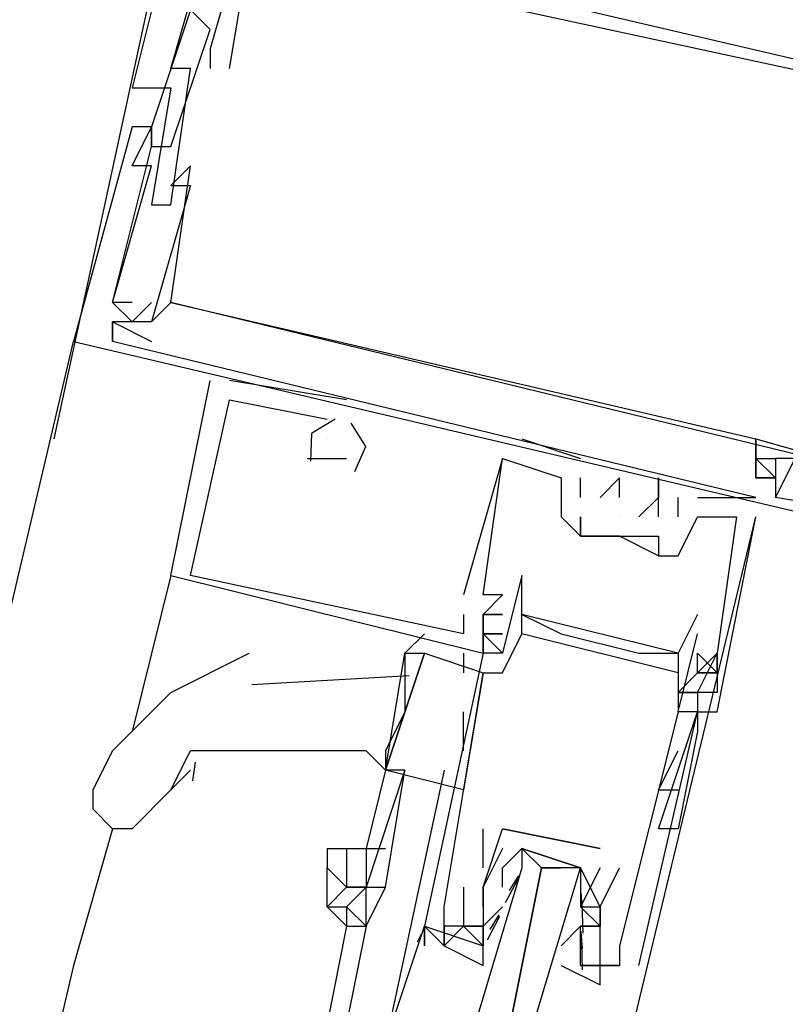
# Model space of a CAD drawing. Header units: feet. Extents: x -79 to 198, y -22 to 181.
# Tile 223 of 256: x 130.95 to 131.473, y 117.538 to 118.211. Entities that reach past the tile are written whole.
import ezdxf

# ---------------------------------------------------------------- set-up
doc = ezdxf.new("R2010")
doc.units = ezdxf.units.FT
doc.layers.add('A-LINEA', color=7, linetype='CONTINUOUS')

msp = doc.modelspace()

# ---------------------------------------------------------------- linework, layer by layer
at = {"layer": 'A-LINEA'}
for p, q in [((131.08, 118.4178), (130.9733, 117.9244)), ((131.08, 118.2044), (131.08, 118.2044)), ((131.08, 118.2044), (131.08, 118.2044)), ((131.08, 118.2044), (131.08, 118.2044)), ((131.08, 118.1911), (131.08, 118.1911)), ((131.08, 118.1911), (131.08, 118.1911)), ((131.08, 118.1911), (131.08, 118.1911)), ((131.0533, 118.1778), (131.0533, 118.1778)), ((131.0533, 118.1778), (131.0533, 118.1778)), ((131.0533, 118.1778), (131.0533, 118.1778)), ((131.0667, 118.1778), (131.0667, 118.1778)), ((131.0667, 118.1778), (131.0667, 118.1778)), ((131.0667, 118.1778), (131.0667, 118.1778)), ((131.08, 118.1778), (131.08, 118.1778)), ((131.08, 118.1778), (131.08, 118.1778)), ((131.08, 118.1778), (131.08, 118.1778)), ((131.0933, 118.1778), (131.0933, 118.1778)), ((131.0933, 118.1778), (131.0933, 118.1778)), ((131.0933, 118.1778), (131.0933, 118.1778)), ((131.0267, 118.1644), (131.0267, 118.1644)), ((131.0267, 118.1644), (131.0267, 118.1644)), ((131.0267, 118.1644), (131.0267, 118.1644)), ((131.0533, 118.1644), (131.0533, 118.1644)), ((131.0533, 118.1644), (131.0533, 118.1644)), ((131.0533, 118.1644), (131.0533, 118.1644)), ((131.0267, 118.1378), (131.0267, 118.1378)), ((131.0267, 118.1378), (131.0267, 118.1378)), ((131.0267, 118.1378), (131.0267, 118.1378)), ((131.0267, 118.1378), (131.0267, 118.1378)), ((131.0267, 118.1378), (131.0267, 118.1378)), ((131.0267, 118.1378), (131.0267, 118.1378)), ((131.04, 118.1378), (131.04, 118.1378)), ((131.04, 118.1378), (131.04, 118.1378)), ((131.04, 118.1378), (131.04, 118.1378)), ((131.04, 118.1378), (131.04, 118.1378)), ((131.04, 118.1378), (131.04, 118.1378)), ((131.04, 118.1378), (131.04, 118.1378)), ((131.04, 118.1378), (131.04, 118.1378)), ((131.04, 118.1378), (131.04, 118.1378)), ((131.04, 118.1378), (131.04, 118.1378)), ((131.04, 118.1244), (131.04, 118.1244)), ((131.04, 118.1244), (131.04, 118.1244)), ((131.04, 118.1244), (131.04, 118.1244)), ((131.04, 118.1244), (131.04, 118.1244)), ((131.04, 118.1244), (131.04, 118.1244)), ((131.04, 118.1244), (131.04, 118.1244)), ((131.0533, 118.1244), (131.0533, 118.1244)), ((131.0533, 118.1244), (131.0533, 118.1244)), ((131.0533, 118.1244), (131.0533, 118.1244)), ((131.0267, 118.1111), (131.0267, 118.1111)), ((131.0267, 118.1111), (131.0267, 118.1111)), ((131.0267, 118.1111), (131.0267, 118.1111)), ((131.04, 118.1111), (131.04, 118.1111)), ((131.04, 118.1111), (131.04, 118.1111)), ((131.04, 118.1111), (131.04, 118.1111)), ((131.0667, 118.1111), (131.0667, 118.1111)), ((131.0667, 118.1111), (131.0667, 118.1111)), ((131.0667, 118.1111), (131.0667, 118.1111)), ((131.0667, 118.1111), (131.0667, 118.1111)), ((131.0667, 118.1111), (131.0667, 118.1111)), ((131.0667, 118.1111), (131.0667, 118.1111)), ((131.0533, 118.0978), (131.0533, 118.0978)), ((131.0533, 118.0978), (131.0533, 118.0978)), ((131.0533, 118.0978), (131.0533, 118.0978)), ((131.0533, 118.0978), (131.0533, 118.0978)), ((131.0533, 118.0978), (131.0533, 118.0978)), ((131.0533, 118.0978), (131.0533, 118.0978)), ((131.0667, 118.0978), (131.0667, 118.0978)), ((131.0667, 118.0978), (131.0667, 118.0978)), ((131.0667, 118.0978), (131.0667, 118.0978)), ((131.0667, 118.0978), (131.0667, 118.0978)), ((131.0667, 118.0978), (131.0667, 118.0978)), ((131.0667, 118.0978), (131.0667, 118.0978)), ((131.04, 118.0844), (131.04, 118.0844)), ((131.04, 118.0844), (131.04, 118.0844)), ((131.04, 118.0844), (131.04, 118.0844)), ((131.0533, 118.0844), (131.0533, 118.0844)), ((131.0533, 118.0844), (131.0533, 118.0844)), ((131.0533, 118.0844), (131.0533, 118.0844)), ((131.0133, 118.0178), (131.0133, 118.0178)), ((131.0133, 118.0178), (131.0133, 118.0178)), ((131.0133, 118.0178), (131.0133, 118.0178)), ((131.0133, 118.0178), (131.0133, 118.0178)), ((131.0133, 118.0178), (131.0133, 118.0178)), ((131.0133, 118.0178), (131.0133, 118.0178)), ((131.0133, 118.0178), (131.0133, 118.0178)), ((131.0133, 118.0178), (131.0133, 118.0178)), ((131.0133, 118.0178), (131.0133, 118.0178)), ((131.0133, 118.0178), (131.0133, 118.0178)), ((131.0133, 118.0178), (131.0133, 118.0178)), ((131.0133, 118.0178), (131.0133, 118.0178)), ((131.0267, 118.0178), (131.0267, 118.0178)), ((131.0267, 118.0178), (131.0267, 118.0178)), ((131.0267, 118.0178), (131.0267, 118.0178)), ((131.0267, 118.0178), (131.0267, 118.0178)), ((131.0267, 118.0178), (131.0267, 118.0178)), ((131.0267, 118.0178), (131.0267, 118.0178)), ((131.04, 118.0178), (131.04, 118.0178)), ((131.04, 118.0178), (131.04, 118.0178)), ((131.04, 118.0178), (131.04, 118.0178)), ((131.04, 118.0178), (131.04, 118.0178)), ((131.04, 118.0178), (131.04, 118.0178)), ((131.04, 118.0178), (131.04, 118.0178)), ((131.0533, 118.0178), (131.0533, 118.0178)), ((131.0533, 118.0178), (131.0533, 118.0178)), ((131.0533, 118.0178), (131.0533, 118.0178)), ((131.0533, 118.0178), (131.0533, 118.0178)), ((131.0533, 118.0178), (131.0533, 118.0178)), ((131.0533, 118.0178), (131.0533, 118.0178)), ((131.0533, 118.0178), (131.0533, 118.0178)), ((131.0533, 118.0178), (131.0533, 118.0178)), ((131.0533, 118.0178), (131.0533, 118.0178)), ((131.0533, 118.0178), (131.0533, 118.0178)), ((131.0533, 118.0178), (131.0533, 118.0178)), ((131.0533, 118.0178), (131.0533, 118.0178)), ((131.0133, 117.9911), (131.0133, 118.0044)), ((131.0133, 118.0044), (131.0133, 118.0044)), ((131.0133, 118.0044), (131.0133, 118.0044)), ((131.0133, 118.0044), (131.0133, 118.0044)), ((131.0133, 117.9911), (131.0133, 118.0044)), ((131.0133, 118.0044), (131.0133, 118.0044)), ((131.0133, 118.0044), (131.0133, 118.0044)), ((131.0133, 118.0044), (131.0133, 118.0044)), ((131.0133, 117.9911), (131.0133, 118.0044)), ((131.0133, 118.0044), (131.0133, 118.0044)), ((131.0133, 118.0044), (131.0133, 118.0044)), ((131.0133, 118.0044), (131.0133, 118.0044)), ((131.0133, 118.0044), (131.0133, 118.0044)), ((131.0133, 118.0044), (131.0133, 118.0044)), ((131.0133, 118.0044), (131.0133, 118.0044)), ((131.0133, 118.0044), (131.0133, 118.0044)), ((131.0133, 118.0044), (131.0133, 118.0044)), ((131.0133, 118.0044), (131.0133, 118.0044)), ((131.0133, 118.0044), (131.0133, 118.0044)), ((131.0133, 118.0044), (131.0133, 118.0044)), ((131.0133, 118.0044), (131.0133, 118.0044)), ((131.0267, 118.0044), (131.0267, 118.0044)), ((131.0267, 118.0044), (131.0267, 118.0044)), ((131.0267, 118.0044), (131.0267, 118.0044)), ((131.0267, 118.0044), (131.0267, 118.0044)), ((131.0267, 118.0044), (131.0267, 118.0044)), ((131.0267, 118.0044), (131.0267, 118.0044)), ((131.04, 118.0044), (131.04, 118.0044)), ((131.04, 118.0044), (131.04, 118.0044)), ((131.04, 118.0044), (131.04, 118.0044)), ((131.04, 118.0044), (131.04, 118.0044)), ((131.04, 118.0044), (131.04, 118.0044)), ((131.04, 118.0044), (131.04, 118.0044)), ((131.04, 118.0044), (131.04, 118.0044)), ((131.04, 118.0044), (131.04, 118.0044)), ((131.04, 118.0044), (131.04, 118.0044)), ((131.04, 118.0044), (131.04, 118.0044)), ((131.04, 118.0044), (131.04, 118.0044)), ((131.04, 118.0044), (131.04, 118.0044)), ((129.32, 110.9244), (130.9867, 117.9911)), ((130.9867, 117.9911), (130.9867, 117.9911)), ((130.9867, 117.9911), (130.9867, 117.9911)), ((130.9867, 117.9911), (130.9867, 117.9911)), ((130.9867, 117.9911), (130.9867, 117.9911)), ((130.9867, 117.9911), (130.9867, 117.9911)), ((130.9867, 117.9911), (130.9867, 117.9911)), ((131.4533, 117.8844), (131.0133, 117.9911)), ((131.0133, 117.9911), (131.0133, 117.9911)), ((131.4533, 117.8844), (131.0133, 117.9911)), ((131.0133, 117.9911), (131.0133, 117.9911)), ((131.4533, 117.8844), (131.0133, 117.9911)), ((131.0133, 117.9911), (131.0133, 117.9911)), ((131.0133, 117.9911), (131.0133, 117.9911)), ((131.0133, 117.9911), (131.0133, 117.9911)), ((131.0133, 117.9911), (131.0133, 117.9911)), ((131.0133, 117.9911), (131.0133, 117.9911)), ((131.0133, 117.9911), (131.0133, 117.9911)), ((131.0133, 117.9911), (131.0133, 117.9911)), ((131.04, 117.9911), (131.04, 117.9911)), ((131.04, 117.9911), (131.04, 117.9911)), ((131.04, 117.9911), (131.04, 117.9911)), ((131.04, 117.9911), (131.04, 117.9911)), ((131.04, 117.9911), (131.04, 117.9911)), ((131.04, 117.9911), (131.04, 117.9911)), ((131.0533, 117.8311), (131.08, 117.9644)), ((131.0533, 117.8311), (131.08, 117.9644)), ((131.0533, 117.8311), (131.08, 117.9644)), ((131.08, 117.9644), (131.08, 117.9644)), ((131.08, 117.9644), (131.08, 117.9644)), ((131.08, 117.9644), (131.08, 117.9644)), ((131.1733, 117.9511), (131.0933, 117.9644)), ((131.0933, 117.9644), (131.0933, 117.9644)), ((131.1733, 117.9511), (131.0933, 117.9644)), ((131.0933, 117.9644), (131.0933, 117.9644)), ((131.1733, 117.9511), (131.0933, 117.9644)), ((131.0933, 117.9644), (131.0933, 117.9644)), ((131.0933, 117.9511), (131.0933, 117.9511)), ((131.0933, 117.9511), (131.0933, 117.9511)), ((131.0933, 117.9511), (131.0933, 117.9511)), ((131.1733, 117.9511), (131.1733, 117.9511)), ((131.1733, 117.9511), (131.1733, 117.9511)), ((131.1733, 117.9511), (131.1733, 117.9511)), ((131.16, 117.9378), (131.16, 117.9378)), ((131.16, 117.9378), (131.16, 117.9378)), ((131.16, 117.9378), (131.16, 117.9378)), ((131.1733, 117.9378), (131.1733, 117.9378)), ((131.1733, 117.9378), (131.1733, 117.9378)), ((131.1733, 117.9378), (131.1733, 117.9378)), ((131.1733, 117.9378), (131.1733, 117.9378)), ((131.1733, 117.9378), (131.1733, 117.9378)), ((131.1733, 117.9378), (131.1733, 117.9378)), ((131.16, 117.9244), (131.16, 117.9244)), ((131.16, 117.9244), (131.16, 117.9244)), ((131.16, 117.9244), (131.16, 117.9244)), ((131.2933, 117.9244), (131.3333, 117.9111)), ((131.2933, 117.9244), (131.2933, 117.9244)), ((131.2933, 117.9244), (131.3333, 117.9111)), ((131.2933, 117.9244), (131.2933, 117.9244)), ((131.2933, 117.9244), (131.3333, 117.9111)), ((131.2933, 117.9244), (131.2933, 117.9244)), ((131.4533, 117.9244), (131.5467, 117.8978)), ((131.4533, 117.9244), (131.4533, 117.9244)), ((131.4533, 117.9244), (131.4533, 117.9244)), ((131.4533, 117.9244), (131.5467, 117.8978)), ((131.4533, 117.9244), (131.4533, 117.9244)), ((131.4533, 117.9244), (131.4533, 117.9244)), ((131.4533, 117.9244), (131.5467, 117.8978)), ((131.4533, 117.9244), (131.4533, 117.9244)), ((131.4533, 117.9244), (131.4533, 117.9244)), ((131.4533, 117.9244), (131.5467, 117.8978)), ((131.4533, 117.9244), (131.4533, 117.9244)), ((131.4533, 117.9244), (131.4533, 117.9244)), ((131.4533, 117.9244), (131.5467, 117.8978)), ((131.4533, 117.9244), (131.4533, 117.9244)), ((131.4533, 117.9244), (131.4533, 117.9244)), ((131.4533, 117.9244), (131.5467, 117.8978)), ((131.4533, 117.9244), (131.4533, 117.9244)), ((131.4533, 117.9244), (131.4533, 117.9244)), ((131.1467, 117.9111), (131.16, 117.9111)), ((131.1467, 117.9111), (131.1467, 117.9111)), ((131.1467, 117.9111), (131.16, 117.9111)), ((131.1467, 117.9111), (131.1467, 117.9111)), ((131.1467, 117.9111), (131.16, 117.9111)), ((131.1467, 117.9111), (131.1467, 117.9111)), ((131.16, 117.9111), (131.1733, 117.9111)), ((131.16, 117.9111), (131.16, 117.9111)), ((131.16, 117.9111), (131.1733, 117.9111)), ((131.16, 117.9111), (131.16, 117.9111)), ((131.16, 117.9111), (131.1733, 117.9111)), ((131.16, 117.9111), (131.16, 117.9111)), ((131.1733, 117.9111), (131.1733, 117.9111)), ((131.1733, 117.9111), (131.1733, 117.9111)), ((131.1733, 117.9111), (131.1733, 117.9111)), ((131.28, 117.9111), (131.28, 117.9111)), ((131.28, 117.9111), (131.28, 117.9111)), ((131.28, 117.9111), (131.28, 117.9111)), ((131.28, 117.9111), (131.28, 117.9111)), ((131.28, 117.9111), (131.28, 117.9111)), ((131.28, 117.9111), (131.28, 117.9111)), ((131.3333, 117.9111), (131.3333, 117.9111)), ((131.3333, 117.9111), (131.3333, 117.9111)), ((131.3333, 117.9111), (131.3333, 117.9111)), ((131.4533, 117.9111), (131.4533, 117.9111)), ((131.4533, 117.9111), (131.4533, 117.9111)), ((131.4533, 117.9111), (131.4533, 117.9111)), ((131.4533, 117.9111), (131.4533, 117.9111)), ((131.4533, 117.9111), (131.4533, 117.9111)), ((131.4533, 117.9111), (131.4533, 117.9111)), ((131.4533, 117.9111), (131.4533, 117.9111)), ((131.4533, 117.9111), (131.4533, 117.9111)), ((131.4533, 117.9111), (131.4533, 117.9111)), ((131.4533, 117.9111), (131.4533, 117.9111)), ((131.4533, 117.9111), (131.4533, 117.9111)), ((131.4533, 117.9111), (131.4533, 117.9111)), ((131.4533, 117.9111), (131.4533, 117.9111)), ((131.4533, 117.9111), (131.4533, 117.9111)), ((131.4533, 117.9111), (131.4533, 117.9111)), ((131.4533, 117.9111), (131.4533, 117.9111)), ((131.4533, 117.9111), (131.4533, 117.9111)), ((131.4533, 117.9111), (131.4533, 117.9111)), ((131.4667, 117.9111), (131.4667, 117.9111)), ((131.4667, 117.9111), (131.4667, 117.9111)), ((131.4667, 117.9111), (131.4667, 117.9111)), ((131.4667, 117.9111), (131.4667, 117.9111)), ((131.4667, 117.9111), (131.4667, 117.9111)), ((131.4667, 117.9111), (131.4667, 117.9111)), ((131.4667, 117.9111), (131.4667, 117.9111)), ((131.4667, 117.9111), (131.4667, 117.9111)), ((131.4667, 117.9111), (131.4667, 117.9111)), ((131.4667, 117.9111), (131.4667, 117.9111)), ((131.4667, 117.9111), (131.4667, 117.9111)), ((131.4667, 117.9111), (131.4667, 117.9111)), ((131.32, 117.8978), (131.32, 117.8978)), ((131.32, 117.8978), (131.32, 117.8978)), ((131.32, 117.8978), (131.32, 117.8978)), ((131.3333, 117.8978), (131.3333, 117.8978)), ((131.3333, 117.8978), (131.3333, 117.8978)), ((131.3333, 117.8978), (131.3333, 117.8978)), ((131.36, 117.8978), (131.36, 117.8978)), ((131.36, 117.8978), (131.36, 117.8978)), ((131.36, 117.8978), (131.36, 117.8978)), ((131.3867, 117.8978), (131.3867, 117.8978)), ((131.3867, 117.8978), (131.3867, 117.8978)), ((131.3867, 117.8978), (131.3867, 117.8978)), ((131.4533, 117.8978), (131.4533, 117.8978)), ((131.4533, 117.8978), (131.4533, 117.8978)), ((131.4533, 117.8978), (131.4533, 117.8978)), ((131.4533, 117.8978), (131.4533, 117.8978)), ((131.4533, 117.8978), (131.4533, 117.8978)), ((131.4533, 117.8978), (131.4533, 117.8978)), ((131.4667, 117.8978), (131.4667, 117.8978)), ((131.4667, 117.8978), (131.4667, 117.8978)), ((131.4667, 117.8978), (131.4667, 117.8978)), ((131.4667, 117.8978), (131.4667, 117.8978)), ((131.4667, 117.8978), (131.4667, 117.8978)), ((131.4667, 117.8978), (131.4667, 117.8978)), ((131.3333, 117.8844), (131.3333, 117.8844)), ((131.3333, 117.8844), (131.3333, 117.8844)), ((131.3333, 117.8844), (131.3333, 117.8844)), ((131.3467, 117.8844), (131.3467, 117.8844)), ((131.3467, 117.8844), (131.3467, 117.8844)), ((131.3467, 117.8844), (131.3467, 117.8844)), ((131.36, 117.8844), (131.36, 117.8844)), ((131.36, 117.8844), (131.36, 117.8844)), ((131.36, 117.8844), (131.36, 117.8844)), ((131.3867, 117.8844), (131.3867, 117.8844)), ((131.3867, 117.8844), (131.3867, 117.8844)), ((131.3867, 117.8844), (131.3867, 117.8844)), ((131.4, 117.8844), (131.4, 117.8844)), ((131.4, 117.8844), (131.4, 117.8844)), ((131.4, 117.8844), (131.4, 117.8844)), ((131.4133, 117.8844), (131.4133, 117.8844)), ((131.4133, 117.8844), (131.4133, 117.8844)), ((131.4133, 117.8844), (131.4133, 117.8844)), ((131.4533, 117.8844), (131.4533, 117.8844)), ((131.4533, 117.8844), (131.4533, 117.8844)), ((131.4533, 117.8844), (131.4533, 117.8844)), ((131.4533, 117.8844), (131.4533, 117.8844)), ((131.4533, 117.8844), (131.4533, 117.8844)), ((131.4533, 117.8844), (131.4533, 117.8844)), ((131.4533, 117.8844), (131.4533, 117.8844)), ((131.4533, 117.8844), (131.4533, 117.8844)), ((131.4533, 117.8844), (131.4533, 117.8844)), ((131.4667, 117.8844), (131.4667, 117.8844)), ((131.4667, 117.8844), (131.4667, 117.8844)), ((131.4667, 117.8844), (131.4667, 117.8844)), ((131.4667, 117.8844), (131.4667, 117.8844)), ((131.4667, 117.8844), (131.4667, 117.8844)), ((131.4667, 117.8844), (131.4667, 117.8844)), ((131.4667, 117.8844), (131.4667, 117.8844)), ((131.4667, 117.8844), (131.4667, 117.8844)), ((131.4667, 117.8844), (131.4667, 117.8844)), ((131.4667, 117.8844), (131.4667, 117.8844)), ((131.4667, 117.8844), (131.4667, 117.8844)), ((131.4667, 117.8844), (131.4667, 117.8844)), ((131.32, 117.8711), (131.32, 117.8711)), ((131.32, 117.8711), (131.32, 117.8711)), ((131.32, 117.8711), (131.32, 117.8711)), ((131.3333, 117.8711), (131.3333, 117.8711)), ((131.3333, 117.8711), (131.3333, 117.8578)), ((131.3333, 117.8711), (131.3333, 117.8711)), ((131.3333, 117.8711), (131.3333, 117.8711)), ((131.36, 117.8711), (131.36, 117.8711)), ((131.36, 117.8711), (131.36, 117.8711)), ((131.36, 117.8711), (131.36, 117.8711)), ((131.36, 117.4844), (131.4533, 117.8711)), ((131.3733, 117.8711), (131.3733, 117.8711)), ((131.3733, 117.8711), (131.3733, 117.8711)), ((131.3733, 117.8711), (131.3733, 117.8711)), ((131.3867, 117.8711), (131.3867, 117.8711)), ((131.3867, 117.8711), (131.3867, 117.8711)), ((131.3867, 117.8711), (131.3867, 117.8711)), ((131.4, 117.8711), (131.4, 117.8711)), ((131.4, 117.8711), (131.4, 117.8711)), ((131.4, 117.8711), (131.4, 117.8711)), ((131.4133, 117.8711), (131.4133, 117.8711)), ((131.4133, 117.8711), (131.4133, 117.8711)), ((131.4133, 117.8711), (131.4133, 117.8711)), ((131.44, 117.8711), (131.44, 117.8711)), ((131.44, 117.8711), (131.44, 117.8711)), ((131.44, 117.8711), (131.44, 117.8711)), ((131.4533, 117.8711), (131.4533, 117.8711)), ((131.4533, 117.8711), (131.4533, 117.8711)), ((131.4533, 117.8711), (131.4533, 117.8711)), ((131.3333, 117.8578), (131.3333, 117.8578)), ((131.3333, 117.8578), (131.3333, 117.8578)), ((131.3333, 117.8578), (131.3333, 117.8578)), ((131.3333, 117.8578), (131.3333, 117.8578)), ((131.3333, 117.8578), (131.3333, 117.8578)), ((131.3333, 117.8578), (131.3333, 117.8578)), ((131.36, 117.8578), (131.36, 117.8578)), ((131.36, 117.8578), (131.36, 117.8578)), ((131.36, 117.8578), (131.36, 117.8578)), ((131.36, 117.8578), (131.36, 117.8578)), ((131.36, 117.8578), (131.36, 117.8578)), ((131.3867, 117.8578), (131.3867, 117.8578)), ((131.3867, 117.8578), (131.3867, 117.8578)), ((131.3867, 117.8578), (131.3867, 117.8578)), ((131.3867, 117.8444), (131.3867, 117.8444)), ((131.3867, 117.8444), (131.3867, 117.8444)), ((131.3867, 117.8444), (131.3867, 117.8444)), ((131.4, 117.8444), (131.4, 117.8444)), ((131.4, 117.8444), (131.4, 117.8444)), ((131.4, 117.8444), (131.4, 117.8444)), ((131.0533, 117.8311), (131.0267, 117.7244)), ((131.0533, 117.8311), (131.0533, 117.8311)), ((131.0533, 117.8311), (131.0533, 117.8311)), ((131.0533, 117.8311), (131.0533, 117.8311)), ((131.0533, 117.8311), (131.0533, 117.8311)), ((131.0533, 117.8311), (131.0533, 117.8311)), ((131.0533, 117.8311), (131.0533, 117.8311)), ((131.0667, 117.8311), (131.0667, 117.8311)), ((131.0667, 117.8311), (131.0667, 117.8311)), ((131.0667, 117.8311), (131.0667, 117.8311)), ((131.0667, 117.8311), (131.0667, 117.8311)), ((131.0667, 117.8311), (131.0667, 117.8311)), ((131.0667, 117.8311), (131.0667, 117.8311)), ((131.2933, 117.8311), (131.2933, 117.8311)), ((131.2533, 117.8178), (131.2533, 117.8178)), ((131.2533, 117.8178), (131.2533, 117.8178)), ((131.2533, 117.8178), (131.2533, 117.8178)), ((131.2667, 117.8178), (131.2667, 117.8178)), ((131.2667, 117.8178), (131.2667, 117.8178)), ((131.2667, 117.8178), (131.2667, 117.8178)), ((131.2667, 117.8178), (131.2667, 117.8178)), ((131.2667, 117.8178), (131.2667, 117.8178)), ((131.2667, 117.8178), (131.2667, 117.8178)), ((131.28, 117.8178), (131.28, 117.8178)), ((131.28, 117.8178), (131.28, 117.8178)), ((131.28, 117.8178), (131.28, 117.8178)), ((131.2533, 117.8044), (131.2533, 117.8044)), ((131.2533, 117.8044), (131.2533, 117.8044)), ((131.2533, 117.8044), (131.2533, 117.8044)), ((131.2667, 117.8044), (131.28, 117.8044)), ((131.2667, 117.8044), (131.28, 117.8044)), ((131.2667, 117.8044), (131.2667, 117.8044)), ((131.2667, 117.8044), (131.2667, 117.8044)), ((131.2667, 117.8044), (131.28, 117.8044)), ((131.2667, 117.8044), (131.28, 117.8044)), ((131.2667, 117.8044), (131.2667, 117.8044)), ((131.2667, 117.8044), (131.2667, 117.8044)), ((131.2667, 117.8044), (131.28, 117.8044)), ((131.2667, 117.8044), (131.28, 117.8044)), ((131.2667, 117.8044), (131.2667, 117.8044)), ((131.2667, 117.8044), (131.2667, 117.8044)), ((131.2933, 117.8044), (131.2933, 117.8044)), ((131.2933, 117.8044), (131.2933, 117.8044)), ((131.4133, 117.8044), (131.4133, 117.8044)), ((131.2267, 117.7911), (131.2133, 117.7778)), ((131.2533, 117.7911), (131.2533, 117.7911)), ((131.2533, 117.7911), (131.2533, 117.7911)), ((131.2533, 117.7911), (131.2533, 117.7911)), ((131.2667, 117.7911), (131.28, 117.7778)), ((131.2667, 117.7911), (131.2667, 117.7911)), ((131.2667, 117.7911), (131.2667, 117.7911)), ((131.2667, 117.7911), (131.2667, 117.7911)), ((131.2667, 117.7911), (131.28, 117.7778)), ((131.2667, 117.7911), (131.2667, 117.7911)), ((131.2667, 117.7911), (131.2667, 117.7911)), ((131.2667, 117.7911), (131.2667, 117.7911)), ((131.2667, 117.7911), (131.28, 117.7778)), ((131.2667, 117.7911), (131.2667, 117.7911)), ((131.2667, 117.7911), (131.2667, 117.7911)), ((131.2667, 117.7911), (131.2667, 117.7911)), ((131.2933, 117.7911), (131.2933, 117.7911)), ((131.4, 117.7644), (131.2933, 117.7911)), ((131.4, 117.7644), (131.2933, 117.7911)), ((131.4, 117.7644), (131.2933, 117.7911)), ((131.32, 117.7911), (131.32, 117.7911)), ((131.4133, 117.7911), (131.4133, 117.7911)), ((131.2533, 117.7778), (131.2533, 117.7644)), ((131.2667, 117.7778), (131.2667, 117.7778)), ((131.2667, 117.7778), (131.2667, 117.7778)), ((131.2667, 117.7778), (131.2667, 117.7778)), ((131.2667, 117.7778), (131.2667, 117.7778)), ((131.2667, 117.7778), (131.2667, 117.7778)), ((131.2667, 117.7778), (131.2667, 117.7778)), ((131.2667, 117.7778), (131.2667, 117.7778)), ((131.28, 117.7778), (131.28, 117.7778)), ((131.3733, 117.7778), (131.3733, 117.7778)), ((131.4, 117.7778), (131.4, 117.7778)), ((131.4, 117.7778), (131.4, 117.7778)), ((131.4133, 117.7644), (131.4133, 117.7778)), ((131.4267, 117.7778), (131.4267, 117.7778)), ((131.4267, 117.7778), (131.4267, 117.7778)), ((131.4267, 117.7778), (131.4267, 117.7778)), ((131.4267, 117.7778), (131.4267, 117.7778)), ((131.4267, 117.7778), (131.4267, 117.7778)), ((131.4267, 117.7778), (131.4267, 117.7778)), ((131.2161, 117.7624), (131.1085, 117.7562)), ((131.2667, 117.7644), (131.2533, 117.6844)), ((131.2667, 117.7644), (131.2667, 117.7644)), ((131.28, 117.7644), (131.28, 117.7644)), ((131.4, 117.7644), (131.4, 117.7644)), ((131.4133, 117.7644), (131.4133, 117.7644)), ((131.4133, 117.7644), (131.4133, 117.7644)), ((131.4133, 117.7644), (131.4133, 117.7644)), ((131.4267, 117.7644), (131.4267, 117.7644)), ((131.4267, 117.7644), (131.4267, 117.7644)), ((131.4267, 117.7644), (131.4267, 117.7644)), ((131.4133, 117.7511), (131.4, 117.7511)), ((131.4133, 117.7511), (131.4133, 117.7511)), ((131.4133, 117.7511), (131.4133, 117.7511)), ((131.4133, 117.7511), (131.4133, 117.7511)), ((131.4267, 117.7511), (131.4267, 117.7511)), ((131.4267, 117.7511), (131.4267, 117.7511)), ((131.4267, 117.7511), (131.4267, 117.7511)), ((131.04, 117.7378), (131.04, 117.7378)), ((131.2533, 117.7111), (131.2533, 117.7378)), ((131.3867, 117.6578), (131.4133, 117.7378)), ((131.3867, 117.6578), (131.4133, 117.7378)), ((131.4, 117.7378), (131.4, 117.7378)), ((131.4, 117.7378), (131.4, 117.7378)), ((131.4133, 117.7378), (131.4133, 117.7378)), ((131.4133, 117.7378), (131.4133, 117.7378)), ((131.4133, 117.7378), (131.4133, 117.7378)), ((131.4133, 117.7378), (131.4133, 117.7378)), ((131.4267, 117.7378), (131.4267, 117.7378)), ((131.4267, 117.7378), (131.4267, 117.7378)), ((131.4267, 117.7378), (131.4267, 117.7378)), ((131.4133, 117.7244), (131.4133, 117.7244)), ((131.0533, 117.6844), (131.0667, 117.7111)), ((131.3867, 117.6844), (131.4, 117.7111)), ((131.4, 117.7111), (131.4, 117.7111)), ((131.0699, 117.7033), (131.0681, 117.6905)), ((131.0667, 117.6978), (131.0533, 117.6844)), ((131.2, 117.6978), (131.1867, 117.6444)), ((131.2, 117.6978), (131.2, 117.6978)), ((131.2133, 117.6978), (131.2, 117.6978)), ((131.2, 117.6978), (131.2, 117.6978)), ((131.3867, 117.6844), (131.4, 117.6844)), ((131.0133, 117.6578), (130.9867, 117.5644)), ((131.2667, 117.6311), (131.2667, 117.6578)), ((131.2667, 117.6578), (131.2667, 117.6578)), ((131.28, 117.6578), (131.28, 117.6578)), ((131.28, 117.6578), (131.28, 117.6578)), ((131.4, 117.6578), (131.4, 117.6578)), ((131.3467, 117.6444), (131.3467, 117.6444)), ((131.3467, 117.6444), (131.3467, 117.6444)), ((131.16, 117.6311), (131.16, 117.6311)), ((131.2667, 117.6311), (131.2667, 117.6311)), ((131.28, 117.6311), (131.28, 117.6311)), ((131.3067, 117.6311), (131.32, 117.6311)), ((131.3467, 117.6311), (131.3467, 117.6311)), ((131.36, 117.6311), (131.36, 117.6311)), ((131.282, 117.6073), (131.2916, 117.6252)), ((131.2848, 117.6156), (131.2911, 117.6257)), ((131.2533, 117.6178), (131.2533, 117.6178)), ((131.2667, 117.6178), (131.2667, 117.6178)), ((131.2667, 117.6178), (131.2667, 117.6178)), ((131.3333, 117.6178), (131.3333, 117.6178)), ((131.3335, 117.6142), (131.3345, 117.6024)), ((131.1733, 117.6044), (131.1733, 117.5911)), ((131.24, 117.6044), (131.24, 117.6044)), ((131.2667, 117.6044), (131.2667, 117.6044)), ((131.2667, 117.5911), (131.28, 117.6044)), ((131.28, 117.6044), (131.28, 117.6044)), ((131.3333, 117.6044), (131.3333, 117.6044)), ((131.3342, 117.6067), (131.3348, 117.5863)), ((131.3467, 117.6044), (131.3467, 117.6044)), ((131.3467, 117.6044), (131.3467, 117.6044)), ((131.2697, 117.5819), (131.2782, 117.5981)), ((131.2715, 117.5889), (131.2777, 117.599)), ((131.1733, 117.5911), (131.16, 117.5244)), ((131.1867, 117.5911), (131.1733, 117.5244)), ((131.2267, 117.5911), (131.2267, 117.5911)), ((131.24, 117.5911), (131.24, 117.5911)), ((131.2533, 117.5911), (131.2533, 117.5911)), ((131.2667, 117.5911), (131.2667, 117.5911)), ((131.3333, 117.5911), (131.32, 117.5778)), ((131.32, 117.5911), (131.32, 117.5911)), ((131.3333, 117.5911), (131.3333, 117.5911)), ((131.3335, 117.5876), (131.3345, 117.5757)), ((131.3467, 117.5911), (131.3467, 117.5911)), ((131.2218, 117.5804), (131.2245, 117.586)), ((131.2218, 117.5804), (131.2245, 117.586)), ((131.2218, 117.5804), (131.2245, 117.586)), ((131.2667, 117.5778), (131.2667, 117.5778)), ((131.32, 117.5778), (131.32, 117.5778)), ((131.3333, 117.5778), (131.3333, 117.5778)), ((131.3341, 117.5796), (131.3344, 117.5613)), ((131.36, 117.5778), (131.36, 117.5778)), ((130.9867, 117.5644), (130.28, 114.5378)), ((131.3333, 117.5644), (131.36, 117.5644)), ((131.3333, 117.5644), (131.3333, 117.5644)), ((131.3467, 117.5644), (131.3467, 117.5644)), ((131.36, 117.5644), (131.36, 117.5644)), ((131.36, 117.5644), (131.36, 117.5644)), ((131.3733, 117.5644), (131.3733, 117.5644))]:
    msp.add_line(p, q, dxfattribs=at)
for points in [[(131.7333, 118.1644), (131.7333, 118.1511), (131.7467, 118.1511), (131.7467, 118.1644), (131.0667, 118.3244), (131.0267, 118.1644), (131.0533, 118.1644), (131.04, 118.0844), (131.0533, 118.0844), (131.0667, 118.1778), (131.0533, 118.1778), (131.08, 118.2711)], [(131.7333, 118.1644), (131.7333, 118.1511), (131.7467, 118.1511), (131.7467, 118.1644), (131.0667, 118.3244), (131.0267, 118.1644), (131.0533, 118.1644), (131.04, 118.0844), (131.0533, 118.0844), (131.0667, 118.1778), (131.0533, 118.1778), (131.08, 118.2711)], [(131.7333, 118.1644), (131.7333, 118.1511), (131.7467, 118.1511), (131.7467, 118.1644), (131.0667, 118.3244), (131.0267, 118.1644), (131.0533, 118.1644), (131.04, 118.0844), (131.0533, 118.0844), (131.0667, 118.1778), (131.0533, 118.1778), (131.08, 118.2711)], [(131.08, 118.2844), (131.1067, 118.2844), (131.08, 118.1911), (131.08, 118.1778)], [(131.08, 118.2844), (131.1067, 118.2844), (131.08, 118.1911), (131.08, 118.1778)], [(131.08, 118.2844), (131.1067, 118.2844), (131.08, 118.1911), (131.08, 118.1778)], [(131.6267, 118.1778), (131.6133, 118.1511), (131.52, 118.1778), (131.52, 118.1911), (131.5333, 118.1911), (131.52, 118.1911), (131.5067, 118.1778), (131.1067, 118.2711), (131.12, 118.2844)], [(131.6267, 118.1778), (131.6133, 118.1511), (131.52, 118.1778), (131.52, 118.1911), (131.5333, 118.1911), (131.52, 118.1911), (131.5067, 118.1778), (131.1067, 118.2711), (131.12, 118.2844)], [(131.6267, 118.1778), (131.6133, 118.1511), (131.52, 118.1778), (131.52, 118.1911), (131.5333, 118.1911), (131.52, 118.1911), (131.5067, 118.1778), (131.1067, 118.2711), (131.12, 118.2844)], [(131.0933, 118.1778), (131.1067, 118.2578), (131.6, 118.1511), (131.5867, 118.0578), (131.5867, 118.0578), (131.6, 118.0578)], [(131.0933, 118.1778), (131.1067, 118.2578), (131.6, 118.1511), (131.5867, 118.0578), (131.5867, 118.0578), (131.6, 118.0578)], [(131.0933, 118.1778), (131.1067, 118.2578), (131.6, 118.1511), (131.5867, 118.0578), (131.5867, 118.0578), (131.6, 118.0578)], [(131.0267, 118.0178), (131.0133, 118.0178), (131.04, 118.1244), (131.0533, 118.1244), (131.08, 118.2044), (131.0667, 118.2178), (131.04, 118.1378), (131.0267, 118.1378), (130.9867, 117.9911), (131.6667, 117.8311), (131.6533, 117.8311)], [(131.0267, 118.0178), (131.0133, 118.0178), (131.04, 118.1244), (131.0533, 118.1244), (131.08, 118.2044), (131.0667, 118.2178), (131.04, 118.1378), (131.0267, 118.1378), (130.9867, 117.9911), (131.6667, 117.8311), (131.6533, 117.8311)], [(131.0267, 118.0178), (131.0133, 118.0178), (131.04, 118.1244), (131.0533, 118.1244), (131.08, 118.2044), (131.0667, 118.2178), (131.04, 118.1378), (131.0267, 118.1378), (130.9867, 117.9911), (131.6667, 117.8311), (131.6533, 117.8311)], [(131.0267, 118.0178), (131.0133, 118.0178), (131.04, 118.1111), (131.0267, 118.1111), (131.04, 118.1378), (131.04, 118.1244), (131.04, 118.1378), (131.0267, 118.1378), (130.9867, 117.9911), (131.6667, 117.8311), (131.6533, 117.8311)], [(131.0267, 118.0178), (131.0133, 118.0178), (131.04, 118.1111), (131.0267, 118.1111), (131.04, 118.1378), (131.04, 118.1244), (131.04, 118.1378), (131.0267, 118.1378), (130.9867, 117.9911), (131.6667, 117.8311), (131.6533, 117.8311)], [(131.0267, 118.0178), (131.0133, 118.0178), (131.04, 118.1111), (131.0267, 118.1111), (131.04, 118.1378), (131.04, 118.1244), (131.04, 118.1378), (131.0267, 118.1378), (130.9867, 117.9911), (131.6667, 117.8311), (131.6533, 117.8311)], [(131.5467, 117.8978), (131.0533, 118.0178), (131.0667, 118.1111), (131.0533, 118.0978), (131.0667, 118.0978), (131.04, 118.0044), (131.0133, 118.0044), (131.0133, 117.9911), (131.0133, 118.0044), (131.04, 117.9911)], [(131.5467, 117.8978), (131.0533, 118.0178), (131.0667, 118.1111), (131.0533, 118.0978), (131.0667, 118.0978), (131.04, 118.0044), (131.0133, 118.0044), (131.0133, 117.9911), (131.0133, 118.0044), (131.04, 117.9911)], [(131.5467, 117.8978), (131.0533, 118.0178), (131.0667, 118.1111), (131.0533, 118.0978), (131.0667, 118.0978), (131.04, 118.0044), (131.0133, 118.0044), (131.0133, 117.9911), (131.0133, 118.0044), (131.04, 117.9911)], [(131.5467, 117.8978), (131.0533, 118.0178), (131.0667, 118.1111), (131.0533, 118.0978), (131.0667, 118.0978), (131.04, 118.0044), (131.0133, 118.0044), (131.0133, 117.9911), (131.0133, 118.0044), (131.04, 117.9911)], [(131.5467, 117.8978), (131.0533, 118.0178), (131.0667, 118.1111), (131.0533, 118.0978), (131.0667, 118.0978), (131.04, 118.0044), (131.0133, 118.0044), (131.0133, 117.9911), (131.0133, 118.0044), (131.04, 117.9911)], [(131.5467, 117.8978), (131.0533, 118.0178), (131.0667, 118.1111), (131.0533, 118.0978), (131.0667, 118.0978), (131.04, 118.0044), (131.0133, 118.0044), (131.0133, 117.9911), (131.0133, 118.0044), (131.04, 117.9911)], [(131.0133, 118.0178), (131.0267, 118.0044), (131.04, 118.0178)], [(131.0133, 118.0178), (131.0267, 118.0044), (131.04, 118.0178)], [(131.0133, 118.0178), (131.0267, 118.0044), (131.04, 118.0178)], [(131.0133, 118.0178), (131.0267, 118.0044), (131.04, 118.0178)], [(131.0133, 118.0178), (131.0267, 118.0044), (131.04, 118.0178)], [(131.0133, 118.0178), (131.0267, 118.0044), (131.04, 118.0178)], [(131.04, 118.0044), (131.0533, 118.0178), (131.4533, 117.9244), (131.4533, 117.8978), (131.4667, 117.8978), (131.4533, 117.9111), (131.4533, 117.9244)], [(131.04, 118.0044), (131.0533, 118.0178), (131.4533, 117.9244), (131.4533, 117.8978), (131.4667, 117.8978), (131.4533, 117.9111), (131.4533, 117.9244)], [(131.04, 118.0044), (131.0533, 118.0178), (131.4533, 117.9244), (131.4533, 117.8978), (131.4667, 117.8978), (131.4533, 117.9111), (131.4533, 117.9244)], [(131.04, 118.0044), (131.0533, 118.0178), (131.4533, 117.9244), (131.4533, 117.8978), (131.4667, 117.8978), (131.4533, 117.9111), (131.4533, 117.9244)], [(131.04, 118.0044), (131.0533, 118.0178), (131.4533, 117.9244), (131.4533, 117.8978), (131.4667, 117.8978), (131.4533, 117.9111), (131.4533, 117.9244)], [(131.04, 118.0044), (131.0533, 118.0178), (131.4533, 117.9244), (131.4533, 117.8978), (131.4667, 117.8978), (131.4533, 117.9111), (131.4533, 117.9244)], [(131.4533, 117.8844), (131.0133, 117.9911), (131.0133, 118.0044)], [(131.4533, 117.8844), (131.0133, 117.9911), (131.0133, 118.0044)], [(131.4533, 117.8844), (131.0133, 117.9911), (131.0133, 118.0044)], [(131.2533, 117.8044), (131.2533, 117.7911), (131.0667, 117.8311), (131.0933, 117.9511), (131.16, 117.9378)], [(131.2533, 117.8044), (131.2533, 117.7911), (131.0667, 117.8311), (131.0933, 117.9511), (131.16, 117.9378)], [(131.2533, 117.8044), (131.2533, 117.7911), (131.0667, 117.8311), (131.0933, 117.9511), (131.16, 117.9378)], [(131.1656, 117.9378), (131.1495, 117.9281), (131.1486, 117.9093)], [(131.1656, 117.9378), (131.1495, 117.9281), (131.1486, 117.9093)], [(131.1656, 117.9378), (131.1495, 117.9281), (131.1486, 117.9093)], [(131.1791, 117.9021), (131.1866, 117.9193), (131.1765, 117.9352)], [(131.1791, 117.9021), (131.1866, 117.9193), (131.1765, 117.9352)], [(131.1791, 117.9021), (131.1866, 117.9193), (131.1765, 117.9352)], [(131.4667, 117.8978), (131.4533, 117.8978), (131.4533, 117.8978), (131.4533, 117.9244)], [(131.4667, 117.8978), (131.4533, 117.8978), (131.4533, 117.8978), (131.4533, 117.9244)], [(131.4667, 117.8978), (131.4533, 117.8978), (131.4533, 117.8978), (131.4533, 117.9244)], [(131.0533, 117.8311), (131.2667, 117.7778), (131.2667, 117.7911), (131.2667, 117.7778), (131.2667, 117.7911), (131.2667, 117.8044), (131.28, 117.8178), (131.2667, 117.8178), (131.28, 117.9111), (131.32, 117.8978), (131.32, 117.8711), (131.3333, 117.8578), (131.3333, 117.8711), (131.3333, 117.8578), (131.36, 117.8578), (131.3867, 117.8578), (131.3867, 117.8444), (131.4, 117.8444), (131.4133, 117.8711), (131.44, 117.8711), (131.4267, 117.7778), (131.4133, 117.7644), (131.4267, 117.7644), (131.4267, 117.7778), (131.4267, 117.7511), (131.4133, 117.7511), (131.4133, 117.7378), (131.4267, 117.7378), (131.4533, 117.8711), (131.4533, 117.8711)], [(131.0533, 117.8311), (131.2667, 117.7778), (131.2667, 117.7911), (131.2667, 117.7778), (131.2667, 117.7911), (131.2667, 117.8044), (131.28, 117.8178), (131.2667, 117.8178), (131.28, 117.9111), (131.32, 117.8978), (131.32, 117.8711), (131.3333, 117.8578), (131.3333, 117.8711), (131.3333, 117.8578), (131.36, 117.8578), (131.3867, 117.8578), (131.3867, 117.8444), (131.4, 117.8444), (131.4133, 117.8711), (131.44, 117.8711), (131.4267, 117.7778), (131.4133, 117.7644), (131.4267, 117.7644), (131.4267, 117.7778), (131.4267, 117.7511), (131.4133, 117.7511), (131.4133, 117.7378), (131.4267, 117.7378), (131.4533, 117.8711), (131.4533, 117.8711)], [(131.0533, 117.8311), (131.2667, 117.7778), (131.2667, 117.7911), (131.2667, 117.7778), (131.2667, 117.7911), (131.2667, 117.8044), (131.28, 117.8178), (131.2667, 117.8178), (131.28, 117.9111), (131.32, 117.8978), (131.32, 117.8711), (131.3333, 117.8578), (131.3333, 117.8711), (131.3333, 117.8578), (131.36, 117.8578), (131.3867, 117.8578), (131.3867, 117.8444), (131.4, 117.8444), (131.4133, 117.8711), (131.44, 117.8711), (131.4267, 117.7778), (131.4133, 117.7644), (131.4267, 117.7644), (131.4267, 117.7778), (131.4267, 117.7511), (131.4133, 117.7511), (131.4133, 117.7378), (131.4267, 117.7378), (131.4533, 117.8711), (131.4533, 117.8711)], [(131.28, 117.9111), (131.28, 117.9111), (131.2533, 117.8178)], [(131.28, 117.9111), (131.28, 117.9111), (131.2533, 117.8178)], [(131.28, 117.9111), (131.28, 117.9111), (131.2533, 117.8178)], [(131.4533, 117.9111), (131.4667, 117.9111), (131.4667, 117.8844)], [(131.4533, 117.9111), (131.4667, 117.9111), (131.4667, 117.8844)], [(131.4533, 117.9111), (131.4667, 117.9111), (131.4667, 117.8844)], [(131.4533, 117.9111), (131.4667, 117.9111), (131.4667, 117.8844)], [(131.4533, 117.9111), (131.4667, 117.9111), (131.4667, 117.8844)], [(131.4533, 117.9111), (131.4667, 117.9111), (131.4667, 117.8844)], [(131.5467, 117.8711), (131.4667, 117.8844), (131.48, 117.9111), (131.4667, 117.9111)], [(131.5467, 117.8711), (131.4667, 117.8844), (131.48, 117.9111), (131.4667, 117.9111)], [(131.5467, 117.8711), (131.4667, 117.8844), (131.48, 117.9111), (131.4667, 117.9111)], [(131.5467, 117.8711), (131.4667, 117.8844), (131.48, 117.9111), (131.4667, 117.9111)], [(131.5467, 117.8711), (131.4667, 117.8844), (131.48, 117.9111), (131.4667, 117.9111)], [(131.5467, 117.8711), (131.4667, 117.8844), (131.48, 117.9111), (131.4667, 117.9111)], [(131.3333, 117.8844), (131.3333, 117.8978), (131.3333, 117.8978)], [(131.3333, 117.8844), (131.3333, 117.8978), (131.3333, 117.8978)], [(131.3333, 117.8844), (131.3333, 117.8978), (131.3333, 117.8978)], [(131.36, 117.8844), (131.36, 117.8978), (131.3467, 117.8844), (131.3467, 117.8844)], [(131.36, 117.8844), (131.36, 117.8978), (131.3467, 117.8844), (131.3467, 117.8844)], [(131.36, 117.8844), (131.36, 117.8978), (131.3467, 117.8844), (131.3467, 117.8844)], [(131.3867, 117.8711), (131.3867, 117.8978), (131.3867, 117.8844), (131.3733, 117.8711)], [(131.3867, 117.8711), (131.3867, 117.8978), (131.3867, 117.8844), (131.3733, 117.8711)], [(131.3867, 117.8711), (131.3867, 117.8978), (131.3867, 117.8844), (131.3733, 117.8711)], [(131.4, 117.8711), (131.4, 117.8711), (131.4, 117.8844)], [(131.4, 117.8711), (131.4, 117.8711), (131.4, 117.8844)], [(131.4, 117.8711), (131.4, 117.8711), (131.4, 117.8844)], [(131.4133, 117.8844), (131.4133, 117.8844), (131.4533, 117.8844)], [(131.4133, 117.8844), (131.4133, 117.8844), (131.4533, 117.8844)], [(131.4133, 117.8844), (131.4133, 117.8844), (131.4533, 117.8844)], [(131.3867, 117.8444), (131.36, 117.8578), (131.36, 117.8578), (131.3333, 117.8578)], [(131.4133, 117.8044), (131.4, 117.7778), (131.2933, 117.8044), (131.2933, 117.8311), (131.28, 117.7778), (131.2667, 117.7778)], [(131.24, 117.6044), (131.2667, 117.7644), (131.28, 117.7644), (131.2933, 117.7911), (131.2933, 117.8044), (131.32, 117.7911), (131.3733, 117.7778), (131.4, 117.7778), (131.4, 117.7644), (131.4, 117.7378), (131.36, 117.5778), (131.36, 117.5644), (131.3467, 117.5644), (131.3467, 117.6044), (131.3467, 117.6044), (131.36, 117.6311)], [(131.28, 117.8044), (131.2667, 117.8044), (131.28, 117.8044)], [(131.2667, 117.7778), (131.2667, 117.7911), (131.2667, 117.8044), (131.2667, 117.8044), (131.2667, 117.7778)], [(131.28, 117.8044), (131.2667, 117.8044), (131.28, 117.8044)], [(131.2667, 117.7778), (131.2667, 117.7911), (131.2667, 117.8044), (131.2667, 117.8044), (131.2667, 117.7778)], [(131.28, 117.8044), (131.2667, 117.8044), (131.28, 117.8044)], [(131.2667, 117.7778), (131.2667, 117.7911), (131.2667, 117.8044), (131.2667, 117.8044), (131.2667, 117.7778)], [(131.28, 117.7911), (131.2667, 117.7911), (131.28, 117.7911)], [(131.2667, 117.7911), (131.28, 117.7911), (131.2667, 117.7911), (131.28, 117.7778)], [(131.28, 117.7911), (131.2667, 117.7911), (131.28, 117.7911)], [(131.2667, 117.7911), (131.28, 117.7911), (131.2667, 117.7911), (131.28, 117.7778)], [(131.28, 117.7911), (131.2667, 117.7911), (131.28, 117.7911)], [(131.2667, 117.7911), (131.28, 117.7911), (131.2667, 117.7911), (131.28, 117.7778)], [(131.3733, 117.5644), (131.4133, 117.7378), (131.4, 117.7378), (131.4133, 117.7911)], [(131, 117.6711), (131, 117.6844), (131.0133, 117.7111), (131.0533, 117.7511), (131.1067, 117.7778)], [(131.2133, 117.7778), (131.2133, 117.7644), (131.2133, 117.7378), (131.2, 117.7111), (131.2, 117.6978), (131.2, 117.6978), (131.1867, 117.6444)], [(131.2533, 117.6844), (131.2, 117.6978), (131.2267, 117.7778), (131.2667, 117.7644)], [(131.2, 117.6978), (131.2, 117.6978), (131.2133, 117.7778), (131.2267, 117.7778), (131.2, 117.6978), (131.2, 117.6978), (131.2, 117.6978)], [(131.2667, 117.7778), (131.2267, 117.5911), (131.2667, 117.5778), (131.2667, 117.5911), (131.2667, 117.5911)], [(131.4267, 117.7644), (131.4133, 117.7778), (131.4267, 117.7644), (131.4133, 117.7644), (131.4, 117.7511), (131.4133, 117.7511), (131.4, 117.7511)], [(131.4133, 117.7511), (131.4133, 117.7511), (131.4267, 117.7778), (131.4267, 117.7778), (131.4267, 117.7511), (131.4133, 117.7511)], [(131.4267, 117.7644), (131.4133, 117.7644), (131.4133, 117.7644), (131.4133, 117.7644)], [(131.4133, 117.7378), (131.4133, 117.7244), (131.4, 117.6578), (131.3867, 117.6578)], [(131.2, 117.6978), (131.1867, 117.7111), (131.16, 117.7111), (131.1467, 117.7111), (131.1333, 117.7111), (131.12, 117.7111), (131.1067, 117.7111), (131.0933, 117.7111), (131.08, 117.7111), (131.0667, 117.7111)], [(131.2133, 117.6978), (131.1867, 117.6178), (131.2, 117.6178), (131.2133, 117.6978)], [(131.24, 117.6978), (131.2, 117.5111), (131.2267, 117.5911), (131.24, 117.5778), (131.24, 117.5911)], [(131.0533, 117.6844), (131.0267, 117.6578), (131.0133, 117.6578), (131, 117.6711)], [(131.2667, 117.6044), (131.2667, 117.6178), (131.28, 117.6578), (131.3467, 117.6444)], [(131.3467, 117.6444), (131.3467, 117.6444), (131.28, 117.6578), (131.28, 117.6578)], [(131.16, 117.6444), (131.1733, 117.6444), (131.1867, 117.6444), (131.2, 117.6444)], [(131.16, 117.6444), (131.16, 117.6311), (131.1733, 117.6178)], [(131.1733, 117.6444), (131.1733, 117.6178), (131.1867, 117.6178)], [(131.1867, 117.6444), (131.1867, 117.6178), (131.1867, 117.6178), (131.1867, 117.6178)], [(131.28, 117.6444), (131.2667, 117.6178), (131.2667, 117.5911), (131.2533, 117.5911), (131.2667, 117.5911), (131.2667, 117.5778), (131.2533, 117.5911), (131.24, 117.5778), (131.2667, 117.5644), (131.2667, 117.5778)], [(131.2933, 117.4978), (131.3333, 117.6311), (131.32, 117.6311), (131.3067, 117.6311), (131.28, 117.4978), (131.3067, 117.6311), (131.2933, 117.6444), (131.2933, 117.6311), (131.2533, 117.4978)], [(131.28, 117.6178), (131.28, 117.6311), (131.2933, 117.6444), (131.3333, 117.6311), (131.3333, 117.6178), (131.3333, 117.6044)], [(131.32, 117.5644), (131.3467, 117.5511), (131.3467, 117.5644), (131.3333, 117.5644), (131.3333, 117.5778), (131.3333, 117.5911), (131.3467, 117.5911), (131.3333, 117.6044), (131.3467, 117.6044), (131.3333, 117.6311), (131.2933, 117.6444)], [(131.16, 117.6044), (131.16, 117.6044), (131.16, 117.6311), (131.1733, 117.6178), (131.1733, 117.6178)], [(131.3467, 117.6311), (131.3333, 117.6044), (131.3467, 117.6044), (131.3467, 117.5911), (131.3333, 117.5911)], [(131.1867, 117.6178), (131.1733, 117.6178), (131.16, 117.6044), (131.1733, 117.6044)], [(131.1733, 117.6044), (131.1867, 117.5911), (131.1867, 117.6178), (131.1733, 117.6044)], [(131.1867, 117.5911), (131.1867, 117.5911), (131.2, 117.6178)], [(131.2533, 117.6178), (131.2533, 117.5911), (131.24, 117.5911), (131.24, 117.6044)], [(131.16, 117.6044), (131.16, 117.6044), (131.1733, 117.5911), (131.1867, 117.5911), (131.1867, 117.5911)], [(131.16, 117.6044), (131.16, 117.6044), (131.16, 117.6044)], [(131.1867, 117.5911), (131.1867, 117.5911), (131.1867, 117.5911)], [(131.2267, 117.5911), (131.2267, 117.5778), (131.2267, 117.5911), (131.24, 117.5778), (131.24, 117.5911)], [(131.24, 117.5911), (131.24, 117.5778), (131.2267, 117.5911)], [(131.2267, 117.5911), (131.2267, 117.5778), (131.2267, 117.5911), (131.24, 117.5778), (131.24, 117.5911)], [(131.24, 117.5911), (131.24, 117.5778), (131.2267, 117.5911)], [(131.2267, 117.5911), (131.2267, 117.5778), (131.2267, 117.5911), (131.24, 117.5778), (131.24, 117.5911)]]:
    msp.add_lwpolyline(points, dxfattribs=at)

doc.saveas('drawing.dxf')
